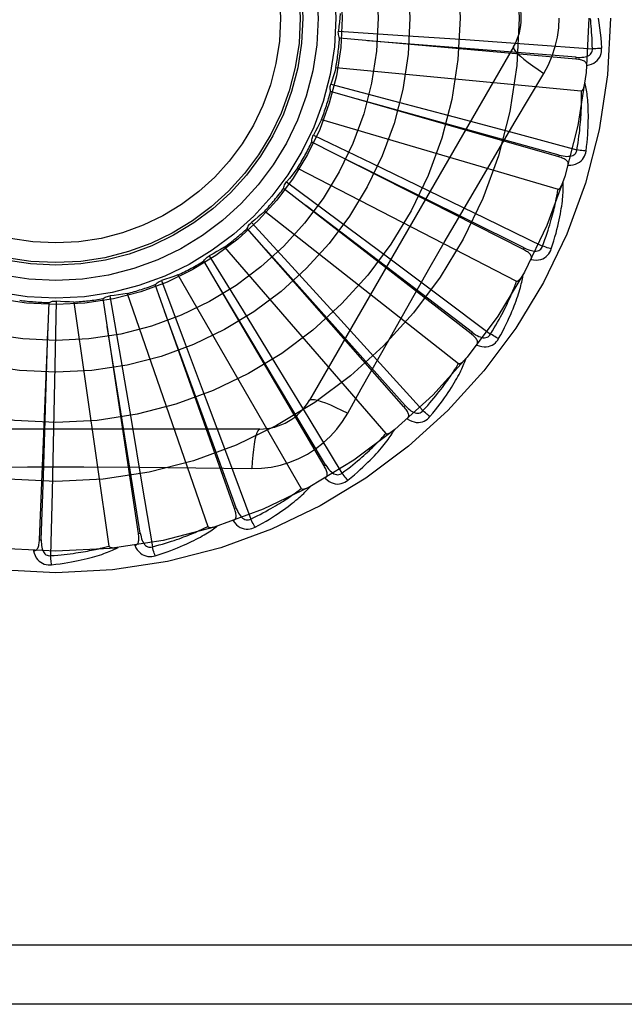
# Model space of a CAD drawing. Header units: inches. Extents: x 0 to 283, y 0 to 183.
# Tile 135 of 256: x 56.179 to 56.485, y 98.947 to 99.446. Entities that reach past the tile are written whole.
import ezdxf

# ---------------------------------------------------------------- set-up
doc = ezdxf.new("R2010")
doc.units = ezdxf.units.IN
doc.header["$LTSCALE"] = 15.5833333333
doc.header["$MEASUREMENT"] = 0
doc.linetypes.add('HIDDEN', pattern=[0.2, 0.1, -0.1])
doc.layers.add('LEFTHAND_DOOR_ASSEMBLY', color=7, linetype='CONTINUOUS')

msp = doc.modelspace()

# ---------------------------------------------------------------- linework, layer by layer
at = {"layer": 'LEFTHAND_DOOR_ASSEMBLY', "color": 8, "linetype": 'HIDDEN'}
for p, q in [((56.34042132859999, 99.4404259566), (56.37314217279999, 99.4382272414)), ((56.46085511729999, 99.4261571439), (56.3409738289, 99.4367892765)), ((56.37314217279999, 99.4382272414), (56.404860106, 99.4360375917)), ((56.4292263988, 99.43240154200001), (56.3257844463, 99.25323482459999)), ((56.404860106, 99.4360375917), (56.43696545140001, 99.4337579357)), ((56.43696545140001, 99.4337579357), (56.46917619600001, 99.4314110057)), ((56.46085526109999, 99.42615713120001), (56.4609395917, 99.4271130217)), ((56.3391434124, 99.4219377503), (56.4635463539, 99.4100587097)), ((56.3365897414, 99.41341760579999), (56.368303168, 99.40506616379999)), ((56.4521467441, 99.3766144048), (56.3364440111, 99.4097420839)), ((56.368303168, 99.40506616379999), (56.3990335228, 99.39691342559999)), ((56.3990335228, 99.39691342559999), (56.430127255, 99.38859898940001)), ((56.3318360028, 99.3955053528), (56.4517426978, 99.36029757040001)), ((56.3277160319, 99.38762246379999), (56.35727583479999, 99.37342013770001)), ((56.430127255, 99.38859898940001), (56.46131175, 99.380198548)), ((56.4342197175, 99.32961503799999), (56.3268773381, 99.38404094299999)), ((56.4521468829, 99.3766143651), (56.45241059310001, 99.37753702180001)), ((56.35727583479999, 99.37342013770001), (56.3859079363, 99.35959897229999)), ((56.3196582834, 99.3709335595), (56.4307349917, 99.3136695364)), ((56.40123847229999, 99.3455012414), (56.4156093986, 99.3700781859)), ((56.3141209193, 99.3639728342), (56.34045873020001, 99.3444329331)), ((56.407721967, 99.2868577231), (56.3126195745, 99.36061476)), ((56.3859079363, 99.35959897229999), (56.4148662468, 99.34555026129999)), ((56.3030503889, 99.349110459), (56.4012825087, 99.2718598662)), ((56.2962957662, 99.34332347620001), (56.318459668, 99.31915222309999)), ((56.34045873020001, 99.3444329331), (56.3659577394, 99.3254428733)), ((56.4148662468, 99.34555026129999), (56.4438974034, 99.3313999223)), ((56.3736111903, 99.2498878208), (56.2941860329, 99.3403102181)), ((56.2826125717, 99.3308247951), (56.3644497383, 99.23637967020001)), ((56.4342198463, 99.3296149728), (56.4346534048, 99.3304710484)), ((56.3331202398, 99.22004151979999), (56.2722429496, 99.32386117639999)), ((56.27488482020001, 99.32642071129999), (56.2920737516, 99.2984917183)), ((56.3659577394, 99.3254428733), (56.3917339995, 99.30616764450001)), ((56.2590835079, 99.3167374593), (56.3215679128, 99.20851129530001)), ((56.318459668, 99.31915222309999), (56.3399039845, 99.2956796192)), ((56.2877125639, 99.1983975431), (56.2475834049, 99.31186214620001)), ((56.2506619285, 99.31387544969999), (56.2622546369, 99.2831981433)), ((56.233313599, 99.30735760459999), (56.2741868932, 99.189261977)), ((56.1888300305, 99.1825209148), (56.1937459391, 99.3027723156)), ((56.1973522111, 99.30349723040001), (56.1967129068, 99.2707088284)), ((56.2062342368, 99.3030242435), (56.2240191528, 99.1793274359)), ((56.23902931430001, 99.1857381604), (56.2210986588, 99.30474680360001)), ((56.2245025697, 99.30614110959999), (56.2300800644, 99.2738242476)), ((56.3917339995, 99.30616764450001), (56.41756255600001, 99.28677883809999)), ((56.2920737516, 99.2984917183), (56.30868832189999, 99.2713849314)), ((56.3399039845, 99.2956796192), (56.3615665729, 99.27187452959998)), ((56.4077220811, 99.2868576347), (56.408309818, 99.28761618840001)), ((56.2622546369, 99.2831981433), (56.2734389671, 99.2534368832)), ((56.2300800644, 99.2738242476), (56.23542992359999, 99.24248416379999)), ((56.3615665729, 99.27187452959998), (56.383259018, 99.24794801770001)), ((56.1967129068, 99.2707088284), (56.1960349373, 99.23892263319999)), ((56.30868832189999, 99.2713849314), (56.3254542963, 99.2439103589)), ((56.3451147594, 99.24667408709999), (56.3520177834, 99.25904927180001)), ((56.2734389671, 99.2534368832), (56.2847023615, 99.22328583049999)), ((56.37361128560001, 99.2498877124), (56.3743319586, 99.25052132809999)), ((56.23542992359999, 99.24248416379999), (56.2407836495, 99.21074636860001)), ((56.3254542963, 99.2439103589), (56.34222660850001, 99.216310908)), ((56.3005253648, 99.23865148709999), (56.0936414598, 99.23865148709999)), ((56.1960349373, 99.23892263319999), (56.1952854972, 99.206745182)), ((56.2847023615, 99.22328583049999), (56.2959483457, 99.19301095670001)), ((56.2112735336, 99.21943959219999), (56.2397432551, 99.2192824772)), ((56.3331203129, 99.2200413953), (56.3339478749, 99.2205271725)), ((56.1952854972, 99.206745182), (56.1944738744, 99.1744592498)), ((56.2407836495, 99.21074636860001), (56.2460968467, 99.17889028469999)), ((56.2877126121, 99.198397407), (56.2886171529, 99.1987177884)), ((56.1888300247, 99.18252077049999), (56.1897888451, 99.18248201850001)), ((56.2390293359, 99.1857380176), (56.239978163, 99.1858814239)), ((56.6805834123, 98.97698487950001), (55.5885834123, 98.97698487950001)), ((56.6805834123, 98.94698487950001), (55.6185834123, 98.94698487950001))]:
    msp.add_line(p, q, dxfattribs=at)
for points in [[(56.3413164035, 99.4492754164), (56.3411425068, 99.4470541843), (56.340935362, 99.44483886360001), (56.3406949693, 99.4426294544), (56.34042132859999, 99.4404259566)], [(56.4445733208, 99.4189413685), (56.4469167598, 99.42329955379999), (56.4488484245, 99.4278210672), (56.4503628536, 99.4324972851), (56.4514505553, 99.4372776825), (56.4521050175, 99.4421104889), (56.4523250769, 99.44698487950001)], [(56.46917619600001, 99.4314110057), (56.4691286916, 99.4332606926), (56.4690674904, 99.4350356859), (56.4689919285, 99.43673441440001), (56.4689039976, 99.4383615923), (56.468805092, 99.43992047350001), (56.4686963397, 99.44141386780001), (56.46857901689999, 99.4428448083), (56.4684540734, 99.4442158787), (56.4683226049, 99.4455298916), (56.4681854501, 99.44678919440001)], [(56.4720697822, 99.44698487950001), (56.4724679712, 99.44454955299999), (56.4728257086, 99.4420684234), (56.473141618, 99.43954226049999), (56.47341618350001, 99.4369709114), (56.4736497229, 99.4343542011), (56.4738407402, 99.4316929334)], [(56.3409738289, 99.4367892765), (56.340739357, 99.4373646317), (56.3405614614, 99.43795708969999), (56.3404393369, 99.4385725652), (56.34037448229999, 99.4391957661), (56.3403686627, 99.43981151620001), (56.3404213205, 99.4404259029)], [(56.4609395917, 99.4271130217), (56.4287733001, 99.4296879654), (56.3551180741, 99.4355163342)], [(56.42922623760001, 99.43240126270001), (56.4291632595, 99.4318331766), (56.4294930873, 99.4310488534), (56.43019682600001, 99.4300783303), (56.4312615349, 99.4289268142), (56.4326883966, 99.427594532), (56.4344677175, 99.4260985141), (56.4365758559, 99.42445968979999), (56.4389864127, 99.4227018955), (56.4416787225, 99.4208441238), (56.4445750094, 99.41894028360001)], [(56.4609393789, 99.4271144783), (56.4619753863, 99.427053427), (56.4629581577, 99.4270437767), (56.46389025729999, 99.42708836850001), (56.4647681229, 99.42718930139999), (56.46559108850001, 99.42735122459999), (56.4663521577, 99.4275749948), (56.4670488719, 99.4278602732), (56.4676640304, 99.4282115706), (56.4681794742, 99.42863164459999), (56.4685936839, 99.4291150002), (56.46889819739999, 99.4296594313), (56.4690962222, 99.4302392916), (56.4691887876, 99.4308251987), (56.4691764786, 99.431415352)], [(56.4662808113, 99.4229340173), (56.4676049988, 99.4232364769), (56.4688017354, 99.423641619), (56.4698791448, 99.4241513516), (56.47082663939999, 99.4247600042), (56.4716438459, 99.4254651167), (56.472328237, 99.42625529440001), (56.47287855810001, 99.4271287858), (56.4733012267, 99.4280516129), (56.4735930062, 99.4289992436), (56.4737739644, 99.42994105), (56.4738571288, 99.4308347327), (56.4738407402, 99.4316929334)], [(56.4738407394, 99.4316929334), (56.4732244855, 99.4316268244), (56.4725199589, 99.43156641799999), (56.47175121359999, 99.43151390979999), (56.47092766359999, 99.4314699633), (56.4700589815, 99.43143530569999), (56.4691761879, 99.4314112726)], [(56.3391434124, 99.4219377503), (56.3385522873, 99.419789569), (56.3379296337, 99.4176534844), (56.3372754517, 99.4155294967), (56.3365897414, 99.41341760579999)], [(56.4662806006, 99.42292897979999), (56.4662763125, 99.4233920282), (56.46619007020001, 99.4238156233), (56.46601677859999, 99.4242009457), (56.4657717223, 99.4245444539), (56.4654676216, 99.4248404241), (56.4651070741, 99.4250965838), (56.46469460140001, 99.42531778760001), (56.4642371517, 99.4255069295), (56.4637414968, 99.4256672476), (56.4632126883, 99.425802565), (56.4626574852, 99.425917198), (56.4620775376, 99.42601290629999), (56.4614772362, 99.42609328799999), (56.46085511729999, 99.4261571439)], [(56.4156093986, 99.3700781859), (56.430060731, 99.3945510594), (56.4372821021, 99.4067316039), (56.4445733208, 99.4189413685)], [(56.3364440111, 99.4097420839), (56.33632266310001, 99.4103514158), (56.3362601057, 99.4109668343), (56.33625666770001, 99.41159429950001), (56.3363109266, 99.4122185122), (56.3364217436, 99.4128242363), (56.3365897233, 99.41341755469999)], [(56.4635463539, 99.4100587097), (56.4637185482, 99.4100749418), (56.4638777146, 99.4101312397), (56.4640234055, 99.4102315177), (56.4641569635, 99.4103640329), (56.4642791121, 99.4105192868), (56.4643912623, 99.41069446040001), (56.4644945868, 99.410883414), (56.4645905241, 99.4110866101), (56.4646808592, 99.4113027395), (56.4647657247, 99.41153097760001), (56.464845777, 99.4117702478), (56.4649212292, 99.4120199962), (56.4649923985, 99.41227891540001), (56.4650596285, 99.4125481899), (56.4651233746, 99.41282817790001), (56.46518361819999, 99.4131200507), (56.4652407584, 99.4134249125), (56.46529399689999, 99.413743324), (56.4653425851, 99.41407633), (56.4653867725, 99.41442358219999)], [(56.4659453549, 99.3795926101), (56.4662159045, 99.3818049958), (56.4664457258, 99.3839261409), (56.46663748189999, 99.3859534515), (56.46679409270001, 99.38789269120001), (56.4669178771, 99.38974780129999), (56.4670115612, 99.39152209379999), (56.4670773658, 99.39321926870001), (56.46711783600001, 99.3948424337), (56.46713512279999, 99.39639502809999), (56.46713166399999, 99.3978800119), (56.4671095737, 99.3993006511), (56.46707124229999, 99.40065966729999), (56.46701942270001, 99.4019602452), (56.466954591, 99.4032044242), (56.466877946, 99.4043948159), (56.4667893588, 99.4055329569), (56.46668853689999, 99.4066207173), (56.4665764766, 99.4076597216), (56.4664534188, 99.4086515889), (56.4663209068, 99.40959823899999), (56.4661800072, 99.41050151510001), (56.46603213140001, 99.4113633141), (56.4658791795, 99.4121854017), (56.46572054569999, 99.4129700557), (56.4655559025, 99.4137204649), (56.4653859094, 99.41443562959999)], [(56.46131175, 99.380198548), (56.461615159, 99.382023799), (56.46189098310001, 99.3837782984), (56.4621382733, 99.38546062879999), (56.462359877, 99.3870750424), (56.46255777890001, 99.38862447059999), (56.4627336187, 99.3901114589), (56.4628892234, 99.3915387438), (56.46302601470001, 99.39290868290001), (56.4631456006, 99.3942238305), (56.46324924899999, 99.3954863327), (56.46333837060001, 99.3966985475), (56.46341414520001, 99.3978623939), (56.4634778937, 99.3989799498), (56.4635306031, 99.40005309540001), (56.4635735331, 99.4010838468), (56.4636071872, 99.4020738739), (56.46363239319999, 99.4030250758), (56.4636494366, 99.40393878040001), (56.4636587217, 99.40481655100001), (56.4636607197, 99.40565958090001), (56.4636558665, 99.4064691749), (56.46364467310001, 99.40724656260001), (56.4636276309, 99.4079930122), (56.4636052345, 99.4087097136), (56.4635782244, 99.40939848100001), (56.4635463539, 99.4100587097)], [(56.45241059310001, 99.37753702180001), (56.42131289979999, 99.38615294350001), (56.3500917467, 99.40581532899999)], [(56.3318360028, 99.3955053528), (56.3308490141, 99.393507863), (56.329833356, 99.3915282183), (56.3287890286, 99.38956641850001), (56.3277160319, 99.38762246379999)], [(56.3268773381, 99.38404094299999), (56.32687349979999, 99.3846622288), (56.3269285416, 99.3852783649), (56.32704391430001, 99.3858951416), (56.3272153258, 99.3864978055), (56.3274387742, 99.38707161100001), (56.3277160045, 99.387622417)], [(56.4346534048, 99.3304710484), (56.40574826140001, 99.3448165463), (56.3395352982, 99.37760229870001)], [(56.4568633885, 99.3724193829), (56.4569467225, 99.3728738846), (56.4569421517, 99.37330555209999), (56.4568449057, 99.3737166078), (56.4566692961, 99.37410038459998), (56.45642670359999, 99.3744485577), (56.4561211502, 99.3747683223), (56.4557579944, 99.37506358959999), (56.4553446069, 99.3753358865), (56.45488824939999, 99.3755871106), (56.4543946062, 99.3758200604), (56.4538711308, 99.37603769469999), (56.4533197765, 99.37624142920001), (56.4527455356, 99.37643396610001), (56.4521467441, 99.3766144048)], [(56.4524106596, 99.37753849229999), (56.453416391, 99.37728247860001), (56.4543795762, 99.377087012), (56.45530327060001, 99.3769543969), (56.4561843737, 99.37688736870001), (56.4570231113, 99.3768906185), (56.4578127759, 99.3769663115), (56.4585508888, 99.3771145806), (56.459221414, 99.37734311), (56.45980704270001, 99.37765804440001), (56.4603052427, 99.37805427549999), (56.4607072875, 99.3785312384), (56.461011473, 99.3790631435), (56.4612132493, 99.3796209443), (56.46131285, 99.3802027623)], [(56.456864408, 99.372422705), (56.45822190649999, 99.37246909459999), (56.45947369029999, 99.3726404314), (56.460628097, 99.37293705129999), (56.4616736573, 99.3733553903), (56.4626095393, 99.37389310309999), (56.4634311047, 99.3745394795), (56.4641367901, 99.3752930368), (56.4647264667, 99.3761191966), (56.4651923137, 99.3769944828), (56.46554823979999, 99.3778850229), (56.4657990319, 99.3787468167), (56.4659453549, 99.3795926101)], [(56.4659453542, 99.37959261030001), (56.4653277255, 99.3796443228), (56.4646244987, 99.37971834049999), (56.4638597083, 99.3798122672), (56.463042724, 99.37992497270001), (56.4621831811, 99.3800553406), (56.4613117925, 99.3801988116)], [(56.3196582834, 99.3709335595), (56.3183111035, 99.3691589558), (56.31693914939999, 99.3674073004), (56.3155424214, 99.3656785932), (56.3141209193, 99.3639728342)], [(56.3126195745, 99.36061476), (56.3127333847, 99.36122554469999), (56.3129040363, 99.36182012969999), (56.3131340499, 99.3624039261), (56.3134164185, 99.3629632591), (56.3137444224, 99.3634844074), (56.3141208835, 99.3639727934)], [(56.4483325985, 99.329928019), (56.4490169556, 99.3320492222), (56.4496440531, 99.3340885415), (56.4502160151, 99.3360429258), (56.4507367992, 99.3379174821), (56.4512094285, 99.3397156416), (56.4516372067, 99.3414401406), (56.4520230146, 99.3430941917), (56.4523699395, 99.3446803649), (56.4526807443, 99.3462016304), (56.452958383, 99.34766043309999), (56.4532055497, 99.3490595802), (56.4534251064, 99.35040129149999), (56.4536203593, 99.3516881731), (56.4537921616, 99.3529221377), (56.4539421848, 99.35410552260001), (56.454070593, 99.3552398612), (56.4541774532, 99.356327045), (56.4542640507, 99.3573684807), (56.45433092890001, 99.3583657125), (56.4543799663, 99.35932033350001), (56.454412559, 99.3602339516), (56.4544304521, 99.3611081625), (56.4544358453, 99.36194434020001), (56.454428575, 99.3627448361), (56.454408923, 99.3635128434), (56.4543773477, 99.36424725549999)], [(56.4517426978, 99.36029757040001), (56.45191485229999, 99.36028092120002), (56.4520817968, 99.3603060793), (56.4522438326, 99.36037697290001), (56.4524000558, 99.3604818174), (56.4525493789, 99.36061114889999), (56.4526926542, 99.3607619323), (56.4528298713, 99.36092791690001), (56.45296253, 99.3611092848), (56.4530921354, 99.3613044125), (56.4532186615, 99.3615124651), (56.4533425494, 99.36173226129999), (56.4534639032, 99.3619632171), (56.45358278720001, 99.3622039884), (56.4536997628, 99.3624556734), (56.453815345, 99.3627185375), (56.4539297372, 99.3629937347), (56.4540451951, 99.36328733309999), (56.4541560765, 99.3635848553), (56.4542568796, 99.3638722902), (56.4543494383, 99.3641543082)], [(56.4438974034, 99.3313999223), (56.4445407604, 99.3331347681), (56.4451436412, 99.33480536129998), (56.44570484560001, 99.3364104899), (56.4462279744, 99.3379537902), (56.4467155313, 99.339437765), (56.4471696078, 99.34086460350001), (56.447592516, 99.3422366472), (56.4479860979, 99.3435559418), (56.44835241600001, 99.3448246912), (56.44869312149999, 99.3460447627), (56.4490100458, 99.3472182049), (56.4493047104, 99.34834667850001), (56.4495788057, 99.3494319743), (56.4498336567, 99.3504757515), (56.4500708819, 99.35147975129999), (56.4502912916, 99.3524455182), (56.4504960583, 99.35337476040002), (56.4506857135, 99.3542687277), (56.4508609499, 99.35512887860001), (56.4510224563, 99.3559562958), (56.4511709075, 99.3567521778), (56.4513070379, 99.35751763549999), (56.45143157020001, 99.358253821), (56.45154521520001, 99.3589618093), (56.4516490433, 99.3596432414), (56.4517426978, 99.36029757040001)], [(56.408309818, 99.28761618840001), (56.3826419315, 99.3071727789), (56.3238302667, 99.3518969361)], [(56.3030503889, 99.349110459), (56.3013917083, 99.3476228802), (56.29971304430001, 99.3461625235), (56.29801439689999, 99.34472938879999), (56.2962957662, 99.34332347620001)], [(56.2941860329, 99.3403102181), (56.2944133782, 99.3408884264), (56.2946934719, 99.34143997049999), (56.295029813, 99.3419696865), (56.2954129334, 99.34246547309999), (56.29583363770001, 99.34291512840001), (56.2962957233, 99.34332344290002)], [(56.3729105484, 99.2961103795), (56.3870017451, 99.3208365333), (56.3941065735, 99.3331760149), (56.40123847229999, 99.3455012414)], [(56.2826125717, 99.3308247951), (56.2807023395, 99.32967800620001), (56.2787776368, 99.3285617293), (56.2768384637, 99.3274759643), (56.27488482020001, 99.32642071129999)], [(56.3743319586, 99.25052132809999), (56.3528290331, 99.2745821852), (56.3035442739, 99.32962829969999)], [(56.4380571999, 99.3246031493), (56.438225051, 99.3250336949), (56.4383022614, 99.32545844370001), (56.4382845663, 99.32588047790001), (56.4381847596, 99.3262905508), (56.4380124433, 99.32667834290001), (56.4377729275, 99.3270501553), (56.4374722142, 99.3274088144), (56.4371178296, 99.32775442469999), (56.43671726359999, 99.3280874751), (56.4362766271, 99.32840963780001), (56.4358037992, 99.3287224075), (56.43530096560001, 99.32902680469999), (56.4347735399, 99.3293245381), (56.4342197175, 99.32961503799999)], [(56.4346537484, 99.33047247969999), (56.4355928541, 99.3300307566), (56.4365016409, 99.3296565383), (56.4373835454, 99.32935150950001), (56.4382360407, 99.3291189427), (56.4390602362, 99.32896340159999), (56.4398499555, 99.3288882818), (56.4406027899, 99.32889418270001), (56.4413044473, 99.32899168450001), (56.4419390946, 99.3291900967), (56.4425032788, 99.3294848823), (56.4429883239, 99.32987713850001), (56.4433876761, 99.33034186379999), (56.44369137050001, 99.3308513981), (56.44389928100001, 99.3314038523)], [(56.4380588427, 99.3246062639), (56.4394005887, 99.32439490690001), (56.4406621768, 99.3243262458), (56.4418518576, 99.3243990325), (56.4429576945, 99.32461193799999), (56.4439784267, 99.32496281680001), (56.4449074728, 99.32544203), (56.4457430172, 99.32604841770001), (56.4464783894, 99.3267480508), (56.44710146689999, 99.32751935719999), (56.4476194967, 99.3283264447), (56.4480288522, 99.32912520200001), (56.4483325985, 99.329928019)], [(56.4483325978, 99.3299280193), (56.4477359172, 99.3300956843), (56.4470594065, 99.330301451), (56.44632621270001, 99.33053841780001), (56.445545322, 99.33080370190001), (56.44472598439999, 99.3310943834), (56.443897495, 99.3314001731)], [(56.2722429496, 99.32386117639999), (56.2725756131, 99.32438591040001), (56.27295502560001, 99.3248744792), (56.273385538, 99.32533096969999), (56.27385556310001, 99.3257452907), (56.2743537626, 99.32610720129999), (56.2748847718, 99.3264206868)], [(56.2590835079, 99.3167374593), (56.25699076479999, 99.3159729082), (56.2548895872, 99.31524105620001), (56.2527799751, 99.3145419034), (56.2506619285, 99.31387544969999)], [(56.42163904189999, 99.28449416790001), (56.4227124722, 99.2864475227), (56.4237141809, 99.2883313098), (56.4246456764, 99.29014213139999), (56.4255118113, 99.29188425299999), (56.4263162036, 99.2935604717), (56.42706261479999, 99.2951728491), (56.4277544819, 99.29672399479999), (56.42839532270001, 99.29821584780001), (56.42898841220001, 99.2996508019), (56.4295371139, 99.3010306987), (56.4300446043, 99.30235778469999), (56.4305141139, 99.3036336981), (56.43094938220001, 99.3048603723), (56.4313516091, 99.30603952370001), (56.4317228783, 99.30717313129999), (56.43206364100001, 99.30826266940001), (56.432374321, 99.30930998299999), (56.4326564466, 99.3103162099), (56.4329108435, 99.3112827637), (56.4331396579, 99.312210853), (56.433344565, 99.31310179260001), (56.43352758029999, 99.3139568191), (56.4336911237, 99.3147768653), (56.4338354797, 99.3155642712), (56.4339615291, 99.31632211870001), (56.4340695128, 99.3170492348)], [(56.4307349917, 99.3136695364), (56.4309008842, 99.3136206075), (56.431069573, 99.3136137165), (56.43124209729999, 99.31365266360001), (56.4314153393, 99.3137260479), (56.43158644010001, 99.31382478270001), (56.4317556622, 99.3139457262), (56.4319218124, 99.31408274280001), (56.4320863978, 99.3142357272), (56.4322505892, 99.3144028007), (56.4324142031, 99.3145831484), (56.43257744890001, 99.3147755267), (56.4327403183, 99.3149793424), (56.4329026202, 99.31519326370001), (56.43306511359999, 99.3154182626), (56.4332283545, 99.3156545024), (56.4333927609, 99.3159030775), (56.4335590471, 99.31616474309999), (56.43372688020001, 99.3164406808), (56.4338961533, 99.3167325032), (56.434066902, 99.3170396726)], [(56.2475834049, 99.31186214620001), (56.2480093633, 99.31231444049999), (56.2484743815, 99.31272237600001), (56.2489835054, 99.3130891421), (56.24952344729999, 99.313407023), (56.2500811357, 99.31366810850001), (56.2506618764, 99.3138754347)], [(56.3339478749, 99.2205271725), (56.3173870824, 99.24822267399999), (56.27941050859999, 99.31160123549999)], [(56.41756255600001, 99.28677883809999), (56.41852260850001, 99.2883605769), (56.4194307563, 99.2898868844), (56.4202855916, 99.2913567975), (56.4210913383, 99.2927732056), (56.42185092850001, 99.29413809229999), (56.4225668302, 99.29545321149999), (56.4232417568, 99.2967204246), (56.42387790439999, 99.29794139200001), (56.4244777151, 99.2991178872), (56.42504316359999, 99.3002514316), (56.42557643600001, 99.30134368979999), (56.4260793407, 99.3023960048), (56.4265538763, 99.303409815), (56.4270016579, 99.30438649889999), (56.4274246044, 99.30532746), (56.4278238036, 99.30623406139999), (56.4282007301, 99.30710775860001), (56.4285561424, 99.3079496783), (56.4288909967, 99.3087611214), (56.4292061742, 99.30954302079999), (56.4295025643, 99.3102964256), (56.4297810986, 99.3110222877), (56.4300427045, 99.3117216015), (56.4302882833, 99.31239528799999), (56.4305191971, 99.31304475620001), (56.4307349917, 99.3136695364)], [(56.233313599, 99.30735760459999), (56.23111398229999, 99.3070029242), (56.22891227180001, 99.3066819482), (56.22670846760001, 99.3063946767), (56.2245025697, 99.30614110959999)], [(56.1937459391, 99.3027723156), (56.1943094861, 99.3030338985), (56.1948928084, 99.30323978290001), (56.1955017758, 99.30339105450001), (56.196121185, 99.30348548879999), (56.1967359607, 99.3035206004), (56.1973521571, 99.3034972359)], [(56.2062342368, 99.3030242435), (56.2040072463, 99.30309225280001), (56.2017845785, 99.30319375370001), (56.1995662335, 99.30332874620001), (56.1973522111, 99.30349723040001)], [(56.2210986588, 99.30474680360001), (56.2216025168, 99.30511031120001), (56.2221363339, 99.3054228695), (56.22270566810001, 99.30568665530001), (56.223296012, 99.30589660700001), (56.223893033, 99.30604743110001), (56.2245025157, 99.30614110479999)], [(56.2886171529, 99.1987177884), (56.2775970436, 99.2290469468), (56.2523012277, 99.298467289)], [(56.3520177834, 99.25904927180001), (56.3659174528, 99.2837385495), (56.3729105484, 99.2961103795)], [(56.1897888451, 99.18248201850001), (56.19083033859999, 99.2147343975), (56.19314744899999, 99.2885835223)], [(56.239978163, 99.1858814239), (56.2348970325, 99.2177480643), (56.223196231, 99.29070115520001)], [(56.4105413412, 99.2812096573), (56.4107877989, 99.281600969), (56.4109440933, 99.2820036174), (56.41100660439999, 99.28242140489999), (56.41098619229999, 99.28284292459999), (56.4108903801, 99.28325631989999), (56.4107255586, 99.2836667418), (56.4104981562, 99.28407582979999), (56.410215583, 99.28448226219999), (56.40988528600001, 99.2848851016), (56.4095135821, 99.2852848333), (56.4091084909, 99.2856814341), (56.4086723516, 99.2860754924), (56.4082108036, 99.2864676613), (56.407721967, 99.2868577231)], [(56.4083104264, 99.2876175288), (56.4091489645, 99.28700606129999), (56.4099705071, 99.2864666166), (56.41077874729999, 99.2860001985), (56.4115718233, 99.28561049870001), (56.4123516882, 99.2853017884), (56.4131129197, 99.2850785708), (56.4138532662, 99.2849418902), (56.4145606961, 99.28490484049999), (56.4152214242, 99.2849795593), (56.4158312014, 99.2851622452), (56.4163817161, 99.2854556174), (56.4168618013, 99.2858363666), (56.4172564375, 99.2862792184), (56.41756514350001, 99.2867823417)], [(56.4216390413, 99.2844941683), (56.4210848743, 99.2847717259), (56.42045953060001, 99.28510180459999), (56.4197844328, 99.28547324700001), (56.4190678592, 99.2858815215), (56.4183183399, 99.28632201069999), (56.4175626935, 99.28677906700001)], [(56.4105437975, 99.2812129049), (56.41182129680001, 99.2807514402), (56.4130470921, 99.2804452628), (56.4142290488, 99.2802915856), (56.41535519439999, 99.2802913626), (56.4164238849, 99.2804427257), (56.4174268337, 99.2807374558), (56.4183620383, 99.2811747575), (56.4192165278, 99.28172257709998), (56.4199743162, 99.2823620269), (56.4206357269, 99.28305649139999), (56.4211888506, 99.28376334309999), (56.42163904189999, 99.28449416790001)], [(56.383259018, 99.24794801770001), (56.3845010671, 99.2493194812), (56.3856816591, 99.2506463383), (56.3867992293, 99.25192790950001), (56.3878584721, 99.25316623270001), (56.388862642, 99.2543627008), (56.3898144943, 99.25551856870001), (56.3907170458, 99.256635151), (56.391572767, 99.25771366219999), (56.39238439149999, 99.2587553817), (56.3931541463, 99.2597614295), (56.393884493, 99.2607330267), (56.3945774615, 99.26167114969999), (56.3952352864, 99.2625768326), (56.3958598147, 99.2634511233), (56.3964531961, 99.26429503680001), (56.3970167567, 99.2651097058), (56.3975522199, 99.26589628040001), (56.3980605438, 99.2666557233), (56.3985429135, 99.267389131), (56.3990003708, 99.2680972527), (56.3994339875, 99.26878095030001), (56.3998448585, 99.2694409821), (56.4002340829, 99.2700781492), (56.4006027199, 99.2706931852), (56.4009523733, 99.2712872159), (56.4012825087, 99.2718598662)], [(56.3868294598, 99.2449331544), (56.3882531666, 99.2466480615), (56.3895932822, 99.24830823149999), (56.3908506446, 99.2499100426), (56.392030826, 99.2514567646), (56.3931379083, 99.25295045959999), (56.3941759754, 99.2543924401), (56.3951488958, 99.2557846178), (56.39606049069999, 99.25712823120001), (56.3969144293, 99.2584250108), (56.3977143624, 99.2596761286), (56.3984638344, 99.2608831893), (56.3991663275, 99.26204719), (56.3998258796, 99.2631693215), (56.4004439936, 99.26425104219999), (56.4010230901, 99.2652939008), (56.4015638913, 99.2662992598), (56.40206716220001, 99.26726885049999), (56.4025346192, 99.2682035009), (56.40296734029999, 99.26910444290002), (56.4033676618, 99.26997245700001), (56.4037374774, 99.2708085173), (56.40407900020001, 99.27161345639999), (56.4043947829, 99.27238773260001), (56.40468554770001, 99.2731335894), (56.4049527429, 99.2738538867), (56.4051963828, 99.2745474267)], [(56.4012825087, 99.2718598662), (56.40143614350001, 99.27178042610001), (56.4016004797, 99.27174173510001), (56.401777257, 99.27174732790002), (56.4019612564, 99.2717865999), (56.4021479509, 99.2718511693), (56.4023370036, 99.2719379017), (56.4025260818, 99.2720409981), (56.4027166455, 99.2721600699), (56.4029094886, 99.2722930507), (56.4031042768, 99.2724391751), (56.4033009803, 99.27259718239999), (56.4034994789, 99.2727664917), (56.40369933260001, 99.27294583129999), (56.4039014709, 99.2731360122), (56.4041064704, 99.2733370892), (56.4043149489, 99.2735500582), (56.40453134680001, 99.2737798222), (56.4047447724, 99.27401471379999), (56.404944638, 99.274243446), (56.4051344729, 99.27446978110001)], [(56.3257844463, 99.25323482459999), (56.3262449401, 99.25357363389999), (56.3270892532, 99.25368021), (56.3282816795, 99.25355600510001), (56.3298112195, 99.2532097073), (56.3316784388, 99.25264015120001), (56.3338636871, 99.25184722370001), (56.3363371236, 99.25084088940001), (56.33906459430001, 99.2496322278), (56.3420189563, 99.2482298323), (56.3451147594, 99.24667408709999)], [(56.2965419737, 99.21863057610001), (56.3014762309, 99.2187807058), (56.30634358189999, 99.2193648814), (56.3111290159, 99.22038059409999), (56.31579937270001, 99.2218190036), (56.3203305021, 99.2236725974), (56.3246798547, 99.22592541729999), (56.3288083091, 99.2285632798), (56.3326849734, 99.2315600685), (56.3362764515, 99.23488689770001), (56.3395605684, 99.2385282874), (56.34250964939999, 99.2424614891), (56.3451147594, 99.24667408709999)], [(56.37531124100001, 99.2438089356), (56.37562697, 99.2441461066), (56.37585644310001, 99.24451164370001), (56.3759968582, 99.2449100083), (56.3760566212, 99.24532781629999), (56.376040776, 99.2457518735), (56.3759566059, 99.24618607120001), (56.3758107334, 99.24663080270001), (56.3756101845, 99.2470833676), (56.3753620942, 99.2475414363), (56.3750727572, 99.2480042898), (56.3747500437, 99.24847038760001), (56.3743963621, 99.24893986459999), (56.3740173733, 99.249412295), (56.3736111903, 99.2498878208)], [(56.3743328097, 99.2505225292), (56.3750404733, 99.2497634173), (56.375745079, 99.2490782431), (56.376450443, 99.2484672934), (56.3771554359, 99.24793454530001), (56.37786278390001, 99.2474838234), (56.3785680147, 99.2471205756), (56.3792691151, 99.24684625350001), (56.3799567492, 99.2466759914), (56.3806196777, 99.24662431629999), (56.381253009, 99.2466882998), (56.3818490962, 99.2468721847), (56.3823925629, 99.2471551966), (56.3828638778, 99.2475153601), (56.3832622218, 99.2479509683)], [(56.3868294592, 99.2449331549), (56.3863378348, 99.2453105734), (56.38578625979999, 99.24575303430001), (56.3851936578, 99.24624552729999), (56.3845673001, 99.24678203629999), (56.3839146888, 99.2473564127), (56.3832591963, 99.24794821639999)], [(56.3753137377, 99.24381097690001), (56.3764808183, 99.2431160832), (56.3776265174, 99.2425834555), (56.378758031, 99.2422088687), (56.37986378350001, 99.24199552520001), (56.380941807, 99.24194190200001), (56.3819824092, 99.2420414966), (56.3829834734, 99.242293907), (56.3839261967, 99.24267011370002), (56.3847913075, 99.24315459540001), (56.3855721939, 99.2437113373), (56.38624909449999, 99.2443007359), (56.3868294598, 99.2449331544)], [(56.300525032, 99.23865148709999), (56.3000015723, 99.2384219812), (56.29948724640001, 99.23774418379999), (56.2989986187, 99.2366494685), (56.2985337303, 99.2351516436), (56.29809337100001, 99.2332498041), (56.2976874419, 99.23096085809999), (56.2973222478, 99.228315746), (56.29700523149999, 99.2253492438), (56.2967425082, 99.22208873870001), (56.2965418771, 99.2186285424)], [(56.3451619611, 99.2126748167), (56.346884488, 99.21408929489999), (56.34851457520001, 99.215465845), (56.3500523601, 99.21680075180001), (56.3515039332, 99.2180961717), (56.3528736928, 99.21935335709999), (56.35416589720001, 99.2205728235), (56.355384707, 99.2217557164), (56.3565341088, 99.2229025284), (56.3576180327, 99.22401426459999), (56.3586402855, 99.2250913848), (56.35960465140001, 99.22613479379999), (56.3605147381, 99.2271448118), (56.361374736, 99.2281218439), (56.36218639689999, 99.2290670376), (56.36295239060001, 99.2299814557), (56.3636736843, 99.2308662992), (56.3643513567, 99.2317231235), (56.3649872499, 99.2325524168), (56.3655826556, 99.23335518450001), (56.3661400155, 99.23413175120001), (56.3666613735, 99.23488271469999), (56.36714906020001, 99.23560847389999), (56.3676056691, 99.2363089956), (56.3680323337, 99.23698634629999), (56.3684310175, 99.23764305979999), (56.3688015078, 99.2382779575)], [(56.3644497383, 99.23637967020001), (56.36458556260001, 99.2362725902), (56.3647396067, 99.2362034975), (56.3649142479, 99.2361755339), (56.36510235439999, 99.2361792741), (56.365297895, 99.2362073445), (56.3654999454, 99.236256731), (56.3657051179, 99.23632218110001), (56.36591477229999, 99.2364030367), (56.3661292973, 99.2364971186), (56.3663482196, 99.2366037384), (56.36657127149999, 99.236721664), (56.366798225, 99.2368503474), (56.3670284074, 99.23698862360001), (56.3672628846, 99.23713711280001), (56.3675022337, 99.23729575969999), (56.3677472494, 99.2374654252), (56.3679986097, 99.2376463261), (56.368257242, 99.2378403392), (56.3685244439, 99.2380496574), (56.368799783, 99.2382735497)], [(56.34222660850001, 99.216310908), (56.3437057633, 99.21742252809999), (56.3451161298, 99.2185019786), (56.346456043, 99.2195488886), (56.34773049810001, 99.2205643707), (56.3489429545, 99.22154917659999), (56.350096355, 99.2225040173), (56.3511939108, 99.2234296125), (56.3522382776, 99.22432668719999), (56.3532323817, 99.22519598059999), (56.3541786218, 99.2260381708), (56.3550796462, 99.2268539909), (56.3559376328, 99.2276440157), (56.3567549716, 99.2284088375), (56.3575336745, 99.2291491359), (56.35827604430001, 99.2298655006), (56.3589835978, 99.23055879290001), (56.3596582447, 99.23122981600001), (56.360301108, 99.2318793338), (56.360913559, 99.23250819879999), (56.36149676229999, 99.2331169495), (56.3620519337, 99.2337062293), (56.3625802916, 99.23427657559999), (56.3630830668, 99.2348285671), (56.3635614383, 99.2353627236), (56.3640171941, 99.2358798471), (56.3644497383, 99.23637967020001)], [(56.1543358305, 99.21927686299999), (56.1827949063, 99.2194366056), (56.197033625, 99.21945338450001), (56.2112735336, 99.21943959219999)], [(56.2397432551, 99.2192824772), (56.2681630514, 99.2190036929), (56.2823223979, 99.2188400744), (56.2965419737, 99.21863057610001)], [(56.3336386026, 99.21375028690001), (56.33401279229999, 99.2140219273), (56.3343075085, 99.21433763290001), (56.3345208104, 99.2147022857), (56.334658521, 99.21510124), (56.3347231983, 99.2155206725), (56.3347226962, 99.2159629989), (56.3346635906, 99.21642735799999), (56.334552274, 99.2169097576), (56.3343953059, 99.21740656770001), (56.3341987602, 99.2179158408), (56.3339701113, 99.21843450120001), (56.333711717, 99.2189623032), (56.3334290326, 99.2194978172), (56.3331202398, 99.22004151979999)], [(56.3339489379, 99.2205281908), (56.33450015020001, 99.2196488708), (56.33506235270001, 99.21884273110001), (56.3356393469, 99.21810933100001), (56.3362307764, 99.21745278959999), (56.336840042, 99.2168763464), (56.3374637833, 99.2163861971), (56.3381002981, 99.2159841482), (56.3387432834, 99.21568682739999), (56.3393844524, 99.21551062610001), (56.3400184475, 99.2154535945), (56.34063856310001, 99.2155213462), (56.341225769, 99.21569639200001), (56.341756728, 99.2159608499), (56.3422303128, 99.216313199)], [(56.3336419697, 99.21375228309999), (56.33465644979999, 99.2128490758), (56.3356806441, 99.2121092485), (56.3367208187, 99.21152729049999), (56.3377662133, 99.21110853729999), (56.3388146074, 99.2108518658), (56.339855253, 99.21075272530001), (56.3408859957, 99.2108111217), (56.3418828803, 99.2110021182), (56.3428240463, 99.2113141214), (56.3436961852, 99.2117130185), (56.3444723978, 99.2121636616), (56.3451619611, 99.2126748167)], [(56.3451619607, 99.2126748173), (56.3447506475, 99.21313845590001), (56.3442927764, 99.21367730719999), (56.3438040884, 99.2142730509), (56.34329058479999, 99.2149184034), (56.3427584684, 99.21560590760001), (56.3422268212, 99.2163110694)], [(56.2959483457, 99.19301095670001), (56.2976111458, 99.1938225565), (56.2992003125, 99.19461558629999), (56.30071414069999, 99.195389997), (56.30215774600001, 99.1961459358), (56.3035346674, 99.1968834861), (56.3048479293, 99.1976027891), (56.3061008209, 99.19830394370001), (56.3072960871, 99.1989871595), (56.3084367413, 99.1996526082), (56.3095252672, 99.2003005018), (56.3105644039, 99.200931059), (56.3115563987, 99.2015444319), (56.31250371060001, 99.2021407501), (56.3134084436, 99.20272029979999), (56.3142729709, 99.20328322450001), (56.3150989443, 99.20383008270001), (56.3158883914, 99.2043613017), (56.31664255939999, 99.2048774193), (56.3173629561, 99.2053790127), (56.318050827, 99.20586639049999), (56.3187074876, 99.20633995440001), (56.3193342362, 99.2068000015), (56.3199323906, 99.20724686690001), (56.32050320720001, 99.20768083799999), (56.3210485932, 99.2081023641), (56.3215679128, 99.20851129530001)], [(56.2981425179, 99.1888850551), (56.30010160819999, 99.1899479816), (56.3019627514, 99.1909911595), (56.30372537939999, 99.1920109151), (56.3053958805, 99.1930082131), (56.30697881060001, 99.1939834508), (56.3084784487, 99.19493632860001), (56.309899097, 99.1958671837), (56.31124476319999, 99.1967757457), (56.3125194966, 99.1976622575), (56.3137271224, 99.19852645), (56.31487152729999, 99.1993684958), (56.3159563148, 99.2001880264), (56.3169856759, 99.20098464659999), (56.3179615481, 99.2017591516), (56.3188867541, 99.2025120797), (56.3197624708, 99.20324442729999), (56.3205900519, 99.2039575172), (56.3213713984, 99.20465148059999), (56.3221079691, 99.20532706), (56.322802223, 99.20598411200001), (56.32345628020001, 99.20662283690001), (56.32407250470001, 99.20724318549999), (56.3246534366, 99.207844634), (56.3252005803, 99.20842899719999), (56.3257163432, 99.2089983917), (56.3262002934, 99.20955170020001)], [(56.3215679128, 99.20851129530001), (56.3216810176, 99.20838044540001), (56.3218192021, 99.2082834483), (56.3219853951, 99.208222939), (56.3221708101, 99.20819101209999), (56.3223681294, 99.20818156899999), (56.322575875, 99.2081918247), (56.3227897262, 99.2082172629), (56.3230108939, 99.20825698), (56.3232393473, 99.2083087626), (56.3234744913, 99.2083720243), (56.3237158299, 99.2084456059), (56.3239630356, 99.2085290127), (56.3242152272, 99.20862122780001), (56.3244735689, 99.2087226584), (56.3247386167, 99.2088331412), (56.3250113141, 99.20895337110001), (56.3252927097, 99.2090836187), (56.3255830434, 99.2092249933), (56.3258829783, 99.2093788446), (56.32619229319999, 99.2095447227)], [(56.2870312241, 99.19212206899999), (56.2874498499, 99.19231786), (56.28779886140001, 99.19257199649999), (56.2880772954, 99.1928896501), (56.288288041, 99.19325530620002), (56.288430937, 99.19365487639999), (56.2885141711, 99.19408925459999), (56.28854403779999, 99.1945563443), (56.288526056, 99.1950510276), (56.2884659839, 99.1955684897), (56.288369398, 99.19610572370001), (56.2882430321, 99.1966583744), (56.2880891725, 99.197225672), (56.2879129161, 99.19780511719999), (56.2877125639, 99.1983975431)], [(56.28861838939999, 99.19871858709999), (56.2889932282, 99.19775084), (56.289392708, 99.1968528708), (56.2898204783, 99.1960235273), (56.2902769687, 99.1952669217), (56.29076613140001, 99.1945855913), (56.2912858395, 99.1939862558), (56.29183476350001, 99.19347101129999), (56.2924098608, 99.1930573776), (56.2930060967, 99.1927630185), (56.29361784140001, 99.1925870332), (56.2942395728, 99.19253620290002), (56.2948492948, 99.1925969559), (56.2954207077, 99.19275615), (56.2959524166, 99.1930125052)], [(56.2870346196, 99.1921232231), (56.2878598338, 99.191044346), (56.28872550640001, 99.1901240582), (56.2896367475, 99.1893557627), (56.2905840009, 99.18874673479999), (56.2915648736, 99.1882962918), (56.292567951, 99.1880019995), (56.2935911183, 99.18786427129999), (56.2946061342, 99.1878631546), (56.295589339, 99.1879914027), (56.296521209, 99.18821803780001), (56.2973686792, 99.18851363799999), (56.2981425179, 99.1888850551)], [(56.2981425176, 99.1888850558), (56.29782638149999, 99.1894181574), (56.297478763, 99.19003392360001), (56.2971116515, 99.1907113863), (56.2967295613, 99.1914422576), (56.2963371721, 99.1922180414), (56.2959485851, 99.193011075)], [(56.2460968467, 99.17889028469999), (56.247883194, 99.1793725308), (56.24959372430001, 99.1798504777), (56.25122675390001, 99.1803244), (56.2527873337, 99.1807934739), (56.2542789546, 99.1812571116), (56.2557046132, 99.1817148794), (56.2570675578, 99.182166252), (56.2583705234, 99.1826109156), (56.2596165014, 99.1830484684), (56.2608079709, 99.18347864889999), (56.2619476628, 99.1839011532), (56.2630378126, 99.1843157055), (56.2640808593, 99.1847219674), (56.26507892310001, 99.185119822), (56.2660343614, 99.18550896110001), (56.2669489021, 99.1858896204), (56.2678246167, 99.1862618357), (56.2686628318, 99.1866258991), (56.2694651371, 99.1869820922), (56.2702328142, 99.18733048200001), (56.27096723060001, 99.18767121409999), (56.2716697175, 99.1880043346), (56.2723416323, 99.188329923), (56.27298426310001, 99.1886480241), (56.2735995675, 99.1889587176), (56.2741868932, 99.189261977)], [(56.2474705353, 99.1744236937), (56.2495953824, 99.1750966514), (56.25162031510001, 99.1757687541), (56.2535440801, 99.1764365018), (56.2553731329, 99.17709963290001), (56.2571120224, 99.1777576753), (56.2587648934, 99.178409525), (56.2603360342, 99.17905469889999), (56.26182932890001, 99.17969217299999), (56.2632487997, 99.1803214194), (56.2645981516, 99.18094145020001), (56.2658812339, 99.1815516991), (56.267101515, 99.1821511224), (56.26826303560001, 99.18273853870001), (56.2693678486, 99.1833143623), (56.2704188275, 99.1838785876), (56.2714173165, 99.18443197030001), (56.2723648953, 99.18497555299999), (56.2732634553, 99.18550910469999), (56.2741145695, 99.1860330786), (56.2749206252, 99.1865468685), (56.2756837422, 99.1870502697), (56.2764062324, 99.18754278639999), (56.277090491, 99.18802342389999), (56.2777383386, 99.18849367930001), (56.2783525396, 99.18895517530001), (56.2789324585, 99.1894068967)], [(56.2741868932, 99.189261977), (56.2742731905, 99.18911208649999), (56.274390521, 99.1889906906), (56.2745422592, 99.1888998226), (56.2747182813, 99.18883338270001), (56.2749102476, 99.1887867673), (56.2751161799, 99.1887575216), (56.2753309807, 99.1887420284), (56.2755556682, 99.18873917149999), (56.275789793, 99.1887467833), (56.2760326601, 99.18876440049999), (56.2762835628, 99.18879097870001), (56.27654208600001, 99.1888260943), (56.276807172, 99.1888689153), (56.277080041, 99.18891962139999), (56.2773612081, 99.18897794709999), (56.27765173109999, 99.189044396), (56.2779578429, 99.1891206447), (56.2782645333, 99.1892029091), (56.2785572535, 99.1892875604), (56.278840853, 99.1893758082)], [(56.1858646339, 99.1769481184), (56.1863263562, 99.17697434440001), (56.1867450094, 99.1770805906), (56.18712159, 99.17727201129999), (56.1874531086, 99.17753314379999), (56.18773427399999, 99.17785098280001), (56.1879729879, 99.17822331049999), (56.1881743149, 99.1786458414), (56.18834147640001, 99.1791117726), (56.1884780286, 99.1796144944), (56.188588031, 99.1801491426), (56.1886761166, 99.1807091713), (56.18874412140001, 99.181293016), (56.18879584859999, 99.18189646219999), (56.1888300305, 99.1825209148)], [(56.1897902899, 99.18248230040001), (56.189778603, 99.1814445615), (56.1898157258, 99.1804624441), (56.1899046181, 99.17953352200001), (56.1900472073, 99.1786614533), (56.1902481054, 99.17784712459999), (56.1905078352, 99.17709756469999), (56.19082594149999, 99.1764152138), (56.19120611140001, 99.1758174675), (56.1916502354, 99.1753225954), (56.1921527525, 99.17493185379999), (56.1927110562, 99.17465359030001), (56.1932996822, 99.1744833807), (56.19388933, 99.1744187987), (56.1944782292, 99.1744591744)], [(56.2371727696, 99.17970508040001), (56.2376208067, 99.17981808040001), (56.2380115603, 99.18000155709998), (56.2383450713, 99.18026077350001), (56.2386212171, 99.1805799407), (56.2388371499, 99.18094524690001), (56.2390010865, 99.1813560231), (56.2391188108, 99.1818090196), (56.2391947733, 99.18229816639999), (56.2392337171, 99.182817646), (56.23924054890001, 99.1833634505), (56.23922105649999, 99.183930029), (56.23917733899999, 99.1845161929), (56.2391139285, 99.18511852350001), (56.23902931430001, 99.1857381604)], [(56.2399795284, 99.1858819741), (56.240164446, 99.18486077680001), (56.24038676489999, 99.183903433), (56.2406498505, 99.1830081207), (56.2409549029, 99.1821787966), (56.2413062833, 99.1814172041), (56.2417031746, 99.180730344), (56.2421446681, 99.18012052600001), (56.242631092, 99.1796055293), (56.2431608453, 99.17920365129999), (56.2437282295, 99.17891507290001), (56.2443291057, 99.1787474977), (56.24493930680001, 99.17869176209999), (56.2455305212, 99.17873993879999), (56.2461011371, 99.17889103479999)], [(56.1858687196, 99.1769480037), (56.18623384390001, 99.1756397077), (56.18669547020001, 99.174463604), (56.18725589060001, 99.17341166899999), (56.1879089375, 99.1724942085), (56.1886521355, 99.1717114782), (56.189473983, 99.17106546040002), (56.1903726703, 99.1705573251), (56.1913145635, 99.1701790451), (56.1922750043, 99.16993268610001), (56.1932243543, 99.1697967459), (56.19412098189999, 99.16975619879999), (56.1949774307, 99.1698134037)], [(56.1944738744, 99.1744592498), (56.1963192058, 99.1745947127), (56.1980892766, 99.1747403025), (56.1997824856, 99.1748966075), (56.2014036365, 99.17506186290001), (56.202956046, 99.175234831), (56.2044425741, 99.17541451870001), (56.2058663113, 99.1755997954), (56.2072298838, 99.1757898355), (56.2085361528, 99.1759836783), (56.2097875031, 99.17618059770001), (56.2109865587, 99.1763797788), (56.2121354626, 99.17658052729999), (56.2132365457, 99.1767820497), (56.21429186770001, 99.17698382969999), (56.215303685, 99.17718511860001), (56.21627373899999, 99.177385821), (56.2172040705, 99.1775855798), (56.2180960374, 99.1777844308), (56.218951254, 99.17798234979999), (56.2197709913, 99.1781791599), (56.22055661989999, 99.1783747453), (56.2213094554, 99.1785688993), (56.2220308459, 99.1787614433), (56.2227220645, 99.17895217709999), (56.2233850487, 99.17914080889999), (56.2240191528, 99.1793274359)], [(56.1949774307, 99.1698134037), (56.1971912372, 99.1700720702), (56.199306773, 99.17034880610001), (56.2013221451, 99.17064041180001), (56.203243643, 99.1709454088), (56.2050756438, 99.1712624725), (56.2068220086, 99.1715897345), (56.2084868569, 99.1719259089), (56.21007380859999, 99.1722692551), (56.2115867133, 99.17261849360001), (56.2130290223, 99.17297195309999), (56.214404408, 99.1733283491), (56.2157160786, 99.17368600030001), (56.2169677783, 99.174042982), (56.2181616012, 99.1743993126), (56.2193003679, 99.1747544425), (56.2203855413, 99.17510885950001), (56.2214188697, 99.1754632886), (56.2224021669, 99.17581714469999), (56.2233370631, 99.1761705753), (56.22422578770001, 99.1765225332), (56.2250703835, 99.17687241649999), (56.2258730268, 99.1772193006), (56.2266358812, 99.1775617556), (56.22736101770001, 99.1779009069), (56.228051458, 99.17823782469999), (56.2287063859, 99.1785716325)], [(56.2240191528, 99.1793274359), (56.2240755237, 99.17916392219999), (56.2241677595, 99.1790225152), (56.2242995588, 99.1789045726), (56.2244598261, 99.178806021), (56.2246395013, 99.17872391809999), (56.2248361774, 99.178656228), (56.2250441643, 99.17860036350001), (56.2252642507, 99.1785550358), (56.22549558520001, 99.1785182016), (56.2257373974, 99.1784895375), (56.2259887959, 99.1784681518), (56.2262492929, 99.178453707), (56.22651769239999, 99.17844558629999), (56.22679522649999, 99.17844373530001), (56.22708235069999, 99.1784477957), (56.2273801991, 99.178458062), (56.227689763, 99.1784743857), (56.2280119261, 99.1784977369), (56.22834805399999, 99.1785291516), (56.2286976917, 99.1785682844)], [(56.2371761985, 99.1797055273), (56.2377823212, 99.1784899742), (56.2384581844, 99.1774224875), (56.2392075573, 99.1764956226), (56.2400224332, 99.1757183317), (56.2409003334, 99.1750903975), (56.2418295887, 99.1746115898), (56.2428082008, 99.1742827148), (56.24380466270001, 99.1740895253), (56.2447943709, 99.17402938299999), (56.2457522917, 99.174075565), (56.2466403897, 99.17420543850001), (56.2474705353, 99.1744236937)], [(56.2474705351, 99.1744236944), (56.24726100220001, 99.1750069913), (56.24703620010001, 99.17567741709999), (56.2468039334, 99.1764121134), (56.2465670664, 99.17720208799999), (56.2463285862, 99.1780381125), (56.2460971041, 99.17889035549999)], [(56.1949774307, 99.1698134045), (56.194882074, 99.1704258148), (56.1947882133, 99.1711266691), (56.1946991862, 99.17189204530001), (56.1946161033, 99.1727125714), (56.19454015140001, 99.1735786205), (56.19447414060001, 99.1744592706)]]:
    msp.add_lwpolyline(points, dxfattribs=at)
for radius in [0.2812500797, 0.2702837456, 0.235, 0.205, 0.179592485, 0.1635, 0.1452498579, 0.1420000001, 0.133, 0.12525, 0.124, 0.1139999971]:
    msp.add_circle((56.1970834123, 99.44698487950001), radius, dxfattribs=at)
for centre, radius, start, end in [((56.4039673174, 99.44698487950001), 0.0291666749, 330.0000000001, 30.0000000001), ((56.1970834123, 99.44698487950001), 0.1442511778, 350.0007360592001, 355.9469828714), ((56.1970834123, 99.44698487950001), 0.1442511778, 339.0916451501, 345.0378919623), ((56.1970834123, 99.44698487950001), 0.1442511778, 328.182554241, 334.1288010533), ((56.1970834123, 99.44698487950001), 0.1442511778, 317.2734633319, 323.2197101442), ((56.1970834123, 99.44698487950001), 0.1442511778, 306.3643724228, 312.3106192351), ((56.1970834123, 99.44698487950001), 0.1442511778, 295.4552815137, 301.401528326), ((56.1970834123, 99.44698487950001), 0.1442511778, 284.5461906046, 290.4924374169), ((56.1970834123, 99.44698487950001), 0.1442511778, 262.7280087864, 268.6742555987), ((56.1970834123, 99.44698487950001), 0.1442511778, 273.6370996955, 279.5833465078), ((56.3005253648, 99.26781816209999), 0.0291666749, 270, 330.0000000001)]:
    msp.add_arc(centre, radius, start, end, dxfattribs=at)

doc.saveas('drawing.dxf')
